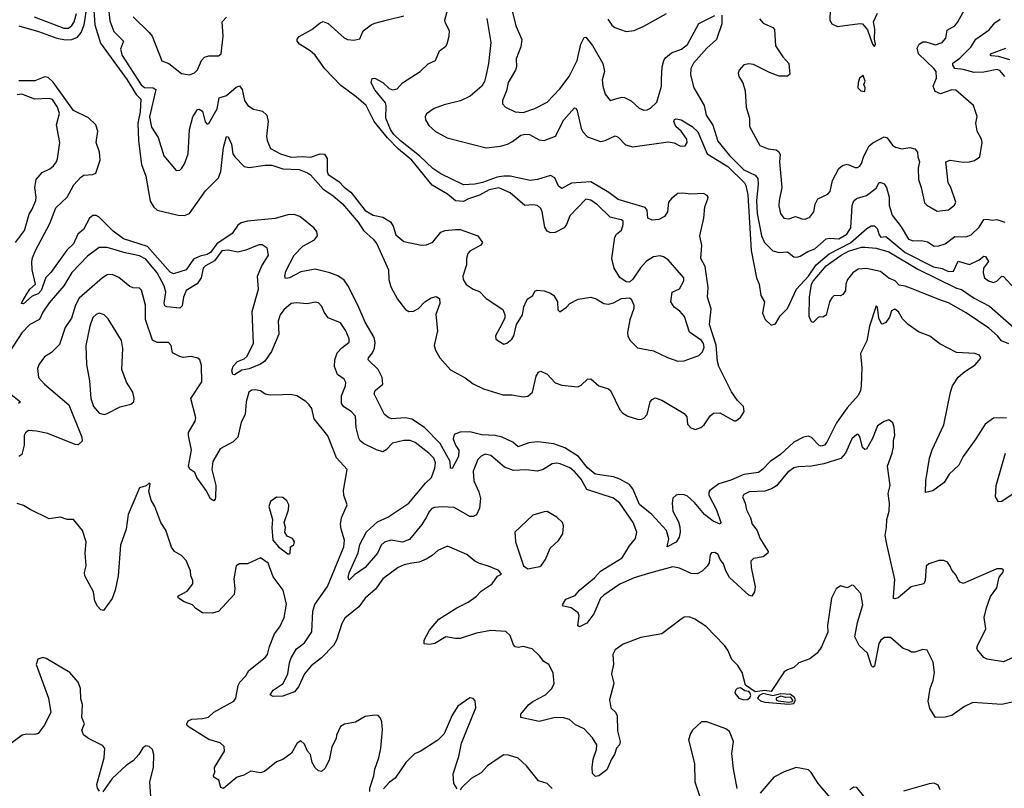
# Model space of a CAD drawing. Extents: x 2057697 to 2160550, y 827490 to 1016834.
# Tile 244 of 256: x 2081111 to 2087221, y 922445 to 927218. Entities that reach past the tile are written whole.
import ezdxf

# ---------------------------------------------------------------- set-up
doc = ezdxf.new("R2010")
doc.units = 0

msp = doc.modelspace()

# ---------------------------------------------------------------- linework, layer by layer
at = {"layer": '0CON20XD'}
for points in [[(2081566.2, 927366.2), (2081578.6, 927185), (2081612.4, 927072.4), (2081779.1, 926845), (2081835, 926753.3), (2081863.8, 926723.8), (2081858.7, 926645), (2081845.1, 926575), (2081847.7, 926465), (2081867.9, 926317.9), (2081894.2, 926245), (2081921.3, 926091.3), (2081944.1, 926054.1), (2081965, 926034.7), (2082094.2, 926004.2), (2082135, 926001.1), (2082165.2, 926014.7), (2082264.4, 926155.6), (2082344.6, 926235), (2082359.7, 926275), (2082376.1, 926423.9), (2082395, 926492), (2082405, 926490), (2082426.2, 926445), (2082433.8, 926385), (2082446.4, 926365), (2082505, 926305.6), (2082535, 926300.3), (2082634.8, 926314.8), (2082675, 926314.4), (2082745, 926292.3), (2082845, 926287.5), (2082896.7, 926266.7), (2082915, 926254.2), (2082995, 926164.6), (2083055, 926126.1), (2083114.8, 926075), (2083210.6, 925960.6), (2083245, 925909.2), (2083304.1, 925855), (2083326.5, 925825), (2083400.4, 925665), (2083401.2, 925605), (2083415, 925557.8), (2083455, 925482.7), (2083505, 925417.5), (2083525, 925406.2), (2083555, 925407.9), (2083585, 925423.3), (2083625, 925465.8), (2083665, 925490), (2083695, 925498.8), (2083715.7, 925485.7), (2083717.8, 925455), (2083693.5, 925386.5), (2083702.9, 925285), (2083682.7, 925195), (2083690.5, 925165), (2083717.6, 925117.6), (2083785, 925044.3), (2083875, 924993.5), (2083925, 924956.7), (2083988.8, 924925), (2084070.8, 924900.8), (2084108.8, 924888.8), (2084165, 924888.8), (2084235, 924875.4), (2084265, 924879.1), (2084292.9, 924905), (2084316.9, 925005), (2084331.1, 925028.9), (2084345, 925036), (2084385, 925016.7), (2084435, 924963.5), (2084475, 924948.5), (2084575, 924938.1), (2084595, 924948.1), (2084635, 924984.5), (2084655, 924988.2), (2084705, 924944.3), (2084765, 924925.7), (2084778, 924915), (2084834.7, 924794.7), (2084852.9, 924775), (2084885, 924755.5), (2084945, 924736.5), (2084965, 924735.6), (2084985, 924742.9), (2085005, 924766.7), (2085024, 924845), (2085035, 924860), (2085055, 924868.8), (2085095, 924854.2), (2085235, 924771.4), (2085250.7, 924750.7), (2085255.7, 924705), (2085275, 924682.5), (2085305, 924673.1), (2085338.8, 924685), (2085358.5, 924701.5), (2085395, 924758.6), (2085416.7, 924775), (2085455, 924776.7), (2085545, 924726.7), (2085555, 924726.7), (2085585, 924746.7), (2085605.8, 924785), (2085602.5, 924815), (2085565, 924851.9), (2085527.5, 924907.5), (2085449.2, 925065), (2085441.5, 925095), (2085434.1, 925195.9), (2085391.9, 925325), (2085403, 925423), (2085378.5, 925495), (2085384.1, 925555), (2085364.7, 925684.7), (2085337.8, 925735), (2085344.4, 925814.4), (2085332.5, 925875), (2085356.7, 925985), (2085362.2, 926055), (2085381.2, 926105), (2085383.3, 926115), (2085376.7, 926125), (2085355, 926137.5), (2085275, 926133.1), (2085225, 926141.2), (2085195, 926137.7), (2085155, 926108.2), (2085137.9, 926085), (2085131.1, 926025), (2085112.5, 925995), (2085077.1, 925977.1), (2085035, 925971.9), (2085008.6, 925985), (2085004.7, 926035), (2084992, 926052), (2084825, 926101.7), (2084767.5, 926145), (2084655, 926211), (2084535, 926203), (2084475, 926168.8), (2084455, 926183.1), (2084432.8, 926235), (2084405, 926249.8), (2084325, 926224.2), (2084278.7, 926218.7), (2084155, 926246.3), (2084114.9, 926245.1), (2084075, 926239.1), (2083983.4, 926206.6), (2083935, 926196.8), (2083865, 926193), (2083725, 926260.8), (2083675, 926294.3), (2083592.7, 926372.7), (2083475, 926464.6), (2083432.2, 926505), (2083411.7, 926535), (2083384, 926605), (2083385.7, 926685), (2083381.1, 926701.1), (2083315, 926781.9), (2083291.4, 926825), (2083298.3, 926851.7), (2083315, 926854.3), (2083365, 926827.1), (2083405, 926789.6), (2083425, 926782.5), (2083452.7, 926787.3), (2083487.1, 926825), (2083595.8, 926895), (2083645, 926942.5), (2083692.5, 926965), (2083716.7, 927025), (2083755, 927053.3), (2083762.9, 927067.1), (2083776.9, 927115), (2083778.7, 927148.7), (2083754.3, 927195), (2083750, 927215), (2083782.9, 927337.1)], [(2081660, 927305), (2081671, 927211), (2081696.2, 927145), (2081756.2, 927085), (2081736.9, 927035), (2081746.9, 926995), (2081865, 926812.2), (2081885, 926796.7), (2081940, 926795), (2081956.1, 926785), (2081915.8, 926615), (2081930, 926550), (2081970, 926485), (2082005, 926371.2), (2082081.7, 926281.7), (2082105, 926283.3), (2082116.7, 926295), (2082135, 926322.5), (2082157.5, 926385), (2082165.3, 926535), (2082186.2, 926615), (2082215, 926659.2), (2082225, 926662.5), (2082245, 926650), (2082262.6, 926582.6), (2082275, 926569.2), (2082285, 926572.5), (2082336.3, 926663.7), (2082348.5, 926731.5), (2082395, 926747.6), (2082455, 926797.5), (2082475, 926805.8), (2082492.5, 926785), (2082506.1, 926716.1), (2082526.7, 926685), (2082562.4, 926662.4), (2082618.9, 926648.9), (2082645.8, 926625), (2082652.2, 926585), (2082641.9, 926495), (2082646.6, 926466.6), (2082667.1, 926417.1), (2082730, 926385), (2082795, 926363.4), (2082865, 926368.4), (2082915, 926364.1), (2082975, 926384.5), (2083003.1, 926383.1), (2083018.5, 926355), (2083019.6, 926275), (2083025.4, 926255.4), (2083092.3, 926212.3), (2083125, 926176.9), (2083166.4, 926146.4), (2083255, 926032.9), (2083305, 926004.5), (2083365, 925991.9), (2083411.5, 925961.5), (2083428.9, 925935), (2083445, 925881.2), (2083495, 925840.6), (2083605, 925816.7), (2083635, 925818.8), (2083675, 925835.8), (2083725, 925898.1), (2083751.7, 925908.3), (2083815, 925915.6), (2083845, 925914.2), (2083953.8, 925875), (2083982.5, 925835), (2083973, 925817), (2083905, 925779.4), (2083892.2, 925765), (2083883.6, 925735), (2083883.1, 925695), (2083862.1, 925625), (2083862.7, 925605), (2083882.6, 925572.6), (2083925, 925543.8), (2083965, 925530), (2084005, 925486), (2084108.5, 925418.5), (2084121.4, 925385), (2084122.5, 925365), (2084091.2, 925305), (2084063.3, 925255), (2084066.4, 925236.4), (2084077.5, 925225), (2084115, 925202), (2084135, 925209.2), (2084165, 925234), (2084177.1, 925255), (2084194.4, 925325.6), (2084230.5, 925385), (2084240.6, 925435), (2084255, 925466.7), (2084265, 925483.3), (2084295.8, 925504.2), (2084308.3, 925531.7), (2084321.7, 925538.3), (2084365, 925533.3), (2084405, 925520), (2084426.2, 925505), (2084448.8, 925465), (2084450, 925415), (2084463.8, 925403.8), (2084505, 925433.3), (2084524.2, 925455.8), (2084577.3, 925482.7), (2084655, 925494), (2084687.5, 925485), (2084735, 925456.2), (2084765, 925452), (2084795, 925460), (2084845, 925486), (2084895, 925490), (2084906.2, 925485), (2084922, 925445), (2084922, 925425), (2084897.2, 925352.8), (2084881.9, 925275), (2084884.5, 925254.5), (2084898.1, 925228.1), (2084945, 925179.2), (2085045, 925161.1), (2085130.6, 925120.6), (2085195, 925096.7), (2085235, 925098.8), (2085325, 925132.2), (2085347.3, 925155), (2085359.2, 925185), (2085355, 925207.5), (2085342.2, 925225), (2085266.7, 925276.7), (2085237.1, 925375), (2085208.3, 925408.3), (2085172, 925432), (2085152.5, 925465), (2085160, 925525), (2085205, 925546.7), (2085231.9, 925595), (2085232.2, 925615), (2085135, 925726.2), (2085106.7, 925745), (2085085, 925751.4), (2085045, 925745.6), (2085001.1, 925718.9), (2084963.4, 925676.6), (2084915, 925605.8), (2084895, 925587.5), (2084875, 925590), (2084835, 925616.7), (2084800, 925675), (2084784.7, 925735.3), (2084803.4, 925866.6), (2084814.4, 925885), (2084845, 925910.8), (2084855.6, 925945.6), (2084855, 925966.2), (2084845.5, 925975.5), (2084825, 925978.1), (2084775, 925990.8), (2084697.6, 926067.6), (2084655, 926097.1), (2084625, 926104), (2084525, 925998.6), (2084504.4, 925945), (2084490, 925925), (2084435, 925896.7), (2084404.4, 925894.4), (2084384.5, 925904.5), (2084369.1, 925929.1), (2084354.1, 926024.1), (2084345, 926045.7), (2084325, 926064.4), (2084295, 926068.1), (2084245, 926063.1), (2084155, 926143.3), (2084085, 926173.2), (2084025, 926161.6), (2083965, 926128.2), (2083896, 926105), (2083865, 926088.1), (2083815, 926092.2), (2083765, 926133.5), (2083670.4, 926190.4), (2083545, 926344.3), (2083462.6, 926412.6), (2083394.3, 926484.3), (2083310.7, 926585), (2083260.5, 926685), (2083199.3, 926739.3), (2083105, 926808), (2083005, 926911.9), (2082945, 926997.8), (2082914.2, 927024.2), (2082848.1, 927065), (2082832.5, 927085), (2082833, 927097), (2082845, 927112.9), (2082925, 927155.7), (2082975, 927198.1), (2082995, 927205.6), (2083025, 927194.2), (2083125, 927104.4), (2083145, 927094.2), (2083185, 927090.8), (2083221.7, 927098.3), (2083242.1, 927147.9), (2083293.3, 927185), (2083315, 927196), (2083393.8, 927216.2), (2083495, 927241.1)], [(2085702.4, 927222.4), (2085723.8, 927195), (2085785, 927168.8), (2085795.7, 927155.7), (2085800.5, 927055), (2085847, 926987), (2085884.2, 926945), (2085890, 926880), (2085875, 926866.2), (2085825, 926867.1), (2085765, 926890), (2085665, 926940), (2085635, 926944.2), (2085605, 926936.2), (2085576.7, 926905), (2085570, 926885), (2085574.4, 926864.4), (2085598.8, 926825), (2085612, 926775), (2085620, 926675), (2085640.6, 926605), (2085640, 926555), (2085705, 926436.2), (2085755, 926416), (2085805, 926410), (2085819.5, 926399.5), (2085830.5, 926380.5), (2085827.1, 926335), (2085840.6, 926175), (2085823.3, 926095), (2085822.4, 926062.4), (2085832.9, 926015), (2085853.8, 925985), (2085885, 925980.8), (2085925, 925996), (2085965, 925980), (2085985, 925978.8), (2086015, 925992), (2086040, 926025), (2086047.3, 926072.7), (2086064, 926105), (2086125, 926134.2), (2086140.2, 926149.8), (2086155, 926218.8), (2086195, 926294.2), (2086217.6, 926312.4), (2086245, 926320), (2086295, 926299.2), (2086310.3, 926299.7), (2086325, 926308), (2086335.5, 926325), (2086349.8, 926370.2), (2086381.8, 926435), (2086405, 926453.3), (2086475, 926490), (2086495, 926482.9), (2086528.1, 926438.1), (2086545, 926425.6), (2086585, 926415.6), (2086635, 926423.5), (2086666.2, 926415), (2086682, 926395), (2086684, 926365), (2086695.7, 926335), (2086687.5, 926295), (2086688, 926225), (2086706, 926175), (2086725, 926080), (2086740, 926065), (2086805, 926028), (2086875, 926036), (2086912, 926065), (2086919.4, 926085), (2086888.9, 926175), (2086871.9, 926205), (2086858, 926335), (2086885, 926344.4), (2086965, 926333.3), (2087005, 926335.8), (2087036.7, 926343.3), (2087070, 926365), (2087084.2, 926455), (2087080, 926475), (2087052.5, 926525), (2087044.5, 926575), (2087053.2, 926616.8), (2087030.8, 926685), (2086919.3, 926779.3), (2086895, 926781.1), (2086825, 926756.1), (2086791.2, 926771.2), (2086780, 926805), (2086799.4, 926855), (2086798.8, 926895), (2086784.5, 926915), (2086688.5, 927005), (2086679.4, 927040.6), (2086692.5, 927065), (2086715, 927079.4), (2086735, 927080), (2086795, 927062.1), (2086834.7, 927075.3), (2086857.3, 927102.7), (2086866.7, 927153.3), (2086915, 927180), (2086933.5, 927205), (2086995.7, 927315)], [(2086140, 927285), (2086138.8, 927215), (2086151.4, 927191.4), (2086185, 927176), (2086325, 927193.3), (2086340.7, 927190.7), (2086372, 927155), (2086403.3, 927065), (2086415, 927050), (2086422.5, 927065), (2086415.9, 927095.9), (2086418.3, 927158.3), (2086409.2, 927205), (2086435, 927257.5)], [(2081105, 927179.5), (2081227.1, 927145), (2081342.7, 927102.7), (2081395, 927092.7), (2081435.8, 927094.2), (2081470.3, 927109.7), (2081492.4, 927137.6), (2081510.5, 927185), (2081523.7, 927263.7)], [(2081200.8, 927235), (2081385, 927163.8), (2081415, 927164.7), (2081435, 927180.7), (2081449.6, 927205), (2081463.2, 927255)], [(2081815, 927234.2), (2081915, 927138.8), (2081932.5, 927115), (2081992.3, 926962.3), (2082037.5, 926945), (2082115, 926882.5), (2082165, 926875.8), (2082195, 926888), (2082215, 926906.2), (2082239.5, 926965), (2082257.5, 926985), (2082285, 926993.5), (2082345, 926993.3), (2082362.5, 927005), (2082373.1, 927115), (2082366.7, 927205), (2082395, 927232.5)], [(2084010.4, 927225), (2084035.3, 927075.3), (2084020.5, 926945), (2084006.1, 926875), (2083996.1, 926833.9), (2083979.8, 926805), (2083907.6, 926742.4), (2083846.7, 926713.3), (2083745, 926688.4), (2083684.2, 926665.8), (2083636.4, 926633.7), (2083627.7, 926615), (2083629.2, 926595), (2083650.7, 926560.7), (2083692.2, 926522.2), (2083763.3, 926483.3), (2084005, 926421.4), (2084095, 926433), (2084137.5, 926445), (2084169.9, 926460.1), (2084220.6, 926499.4), (2084245, 926507.3), (2084275, 926503.9), (2084335, 926472.1), (2084365, 926467.5), (2084436.2, 926493.8), (2084488.5, 926595), (2084555, 926669.2), (2084565, 926666.2), (2084570.8, 926650.8)], [(2084168.6, 927265), (2084189.1, 927179.1), (2084228.1, 927095), (2084220.7, 927049.3), (2084191.9, 926975), (2084194.3, 926925), (2084188.6, 926905), (2084142.3, 926827.7), (2084132, 926775), (2084108, 926715), (2084106.7, 926695), (2084126.2, 926675), (2084185, 926644.6), (2084235, 926640.9), (2084308.8, 926665), (2084384.2, 926705), (2084462.4, 926787.6), (2084521.8, 926865), (2084569.7, 926965), (2084592.5, 927065), (2084615, 927106), (2084625, 927108.8), (2084665, 927058.1), (2084730, 926945), (2084739.4, 926895), (2084726.7, 926845), (2084728.9, 926805), (2084744.3, 926755), (2084775, 926716), (2084845, 926735.7), (2084865, 926734.2), (2084905, 926713.1), (2084955, 926668.1), (2084984.1, 926655.9), (2085005, 926657.1), (2085025, 926668), (2085065, 926705.8), (2085094.7, 926805), (2085094.6, 926845.4), (2085097.9, 926925), (2085107.8, 926965), (2085118.5, 926981.5), (2085155, 927012.1), (2085217.1, 927035), (2085255.7, 927064.3), (2085325, 927194.3), (2085425, 927244.4)], [(2084760.9, 927220.9), (2084785, 927184.2), (2084805, 927168.1), (2084875, 927144.4), (2084925, 927150.8), (2084985, 927177.5), (2085125, 927256.7)], [(2085467.5, 927245), (2085468.3, 927191.7), (2085435.6, 927095), (2085375, 927040), (2085292.2, 926947.8), (2085275, 926913.8), (2085273.9, 926875), (2085295, 926794), (2085358.5, 926685), (2085371.8, 926625), (2085412.5, 926562.5), (2085442.9, 926462.9), (2085516.6, 926375), (2085605.7, 926285.7), (2085675, 926251.8), (2085691.2, 926231.2), (2085693.4, 926195), (2085683.1, 926095), (2085686.8, 926015), (2085714.7, 925875.3), (2085733.5, 925833.5), (2085785, 925782.9), (2085825, 925772.5), (2085875, 925775.5), (2085915, 925744.5), (2085935, 925742.7), (2085955, 925749.1), (2086001.1, 925778.9), (2086044.4, 925795), (2086115, 925855.9), (2086135, 925861.8), (2086195, 925857.1), (2086243.9, 925885), (2086268.8, 925925), (2086276.1, 926063.9), (2086286.8, 926093.2), (2086303.3, 926106.7), (2086365, 926125.4), (2086425, 926171.9), (2086445, 926206), (2086455, 926207.5), (2086475, 926197.5), (2086490.4, 926175), (2086505.6, 926115.6), (2086507.2, 926065), (2086525, 926003.3), (2086580.8, 925930.8), (2086627.5, 925855), (2086655, 925843.5), (2086706.3, 925846.3), (2086745, 925837.5), (2086785, 925810.8), (2086815, 925812.3), (2086854.1, 925825.9), (2086915, 925870.4), (2086985, 925870), (2087015, 925880.6), (2087065, 925928.9), (2087095, 925975.8), (2087115, 925978.6), (2087145, 925972), (2087175, 925977.5), (2087225, 925961.2)], [(2087225, 926864.4), (2087192.7, 926902.7), (2087175, 926907.7), (2087095, 926891.8), (2087035, 926888.8), (2086965, 926908.7), (2086915, 926914.6), (2086901.2, 926935), (2086902.6, 926947.4), (2086945, 926978.8), (2087012.7, 927047.3), (2087045, 927095.5), (2087127.1, 927155), (2087162, 927198), (2087195, 927220)], [(2087255, 926968.5), (2087185, 926988.9), (2087142.6, 926992.6), (2087136, 926995), (2087134.4, 927004.4), (2087229.6, 927040.4)], [(2087235, 924745.8), (2087155, 924744.2), (2087103, 924707), (2087044.4, 924615), (2086966.5, 924505), (2086938.9, 924451.1), (2086878.8, 924395), (2086847, 924343), (2086777.9, 924292.1), (2086732.5, 924282.5), (2086734.5, 924355), (2086757.1, 924495), (2086773, 924547), (2086845, 924701.2), (2086886.3, 924903.7), (2086900, 924945), (2086935, 924998.6), (2086976.2, 925033.8), (2087040, 925075), (2087076, 925115), (2087066.2, 925135), (2087037.5, 925145), (2086925, 925150), (2086821.2, 925205), (2086758.3, 925251.7), (2086689.5, 925279.5), (2086624.3, 925325), (2086590, 925360), (2086565, 925404.3), (2086545, 925417.5), (2086535, 925418.9), (2086520.8, 925409.2), (2086508.8, 925371.2), (2086485, 925338), (2086465, 925326.7), (2086459.3, 925329.3), (2086443.4, 925363.4), (2086435, 925432.5), (2086425, 925440), (2086384.5, 925315), (2086367.4, 925222.6), (2086327.8, 925145), (2086336.9, 925055), (2086333.1, 924943.1), (2086328.1, 924915), (2086313.3, 924885), (2086245, 924807.4), (2086179.6, 924715), (2086119.8, 924595), (2086105, 924576.3), (2086085, 924569.5), (2086073.1, 924573.1), (2086025, 924624.2), (2086005, 924632.4), (2085975, 924625.8), (2085915, 924594.4), (2085832.7, 924517.3), (2085768.1, 924475), (2085723.5, 924426.5), (2085695.1, 924404.9), (2085605, 924393.8), (2085525, 924358.7), (2085448.6, 924335), (2085393.1, 924295), (2085386.6, 924283.4), (2085387.3, 924265), (2085435.5, 924175), (2085461.2, 924095), (2085457.5, 924085), (2085415, 924103.8), (2085360.5, 924145), (2085298.7, 924218.7), (2085255, 924258.2), (2085235, 924267.1), (2085201.2, 924268.8), (2085185, 924264.3), (2085165, 924246.2), (2085159.2, 924215), (2085164.6, 924165), (2085198.9, 924098.9), (2085207.7, 924067.7), (2085210.5, 924035), (2085204, 924005), (2085185, 923973.5), (2085130, 923945), (2085138.7, 923995), (2085124.8, 924044.8), (2085034.8, 924145), (2084956.5, 924206.5), (2084916.6, 924305), (2084895, 924330.6), (2084835.3, 924365.4), (2084795, 924379), (2084682.9, 924395), (2084635.4, 924435.4), (2084579.3, 924505), (2084495, 924559.7), (2084425, 924584.3), (2084326.2, 924596.2), (2084269.7, 924590.3), (2084205, 924564.2), (2084170.5, 924595), (2084105, 924624.9), (2084062, 924635), (2083979.6, 924639.6), (2083905, 924657.6), (2083844.1, 924655.9), (2083807.7, 924642.2), (2083800.3, 924615), (2083816.2, 924576.2), (2083836, 924545), (2083835.2, 924505), (2083795, 924430.8), (2083785, 924433.8), (2083781.6, 924475), (2083720, 924585), (2083622.8, 924685), (2083545, 924737), (2083505.3, 924744.7), (2083419.7, 924739.7), (2083401.2, 924745), (2083375, 924766.2), (2083311.2, 924895), (2083316.7, 924915), (2083365.6, 924954.4), (2083360, 924995), (2083335, 925045.5), (2083273.3, 925105), (2083275, 925118), (2083301, 925149), (2083312.5, 925177.5), (2083317.2, 925212.8), (2083311.6, 925245), (2083255, 925339.1), (2083210.4, 925445), (2083147, 925567), (2083125, 925601.1), (2083085, 925626.7), (2083035.8, 925645.8), (2082945, 925668.2), (2082855, 925651.6), (2082785, 925613.6), (2082761.2, 925611.2), (2082755.7, 925625.7), (2082762.2, 925655), (2082815, 925755.6), (2082868, 925812), (2082940.1, 925849.9), (2082960, 925875), (2082955, 925902), (2082935.5, 925925), (2082850.6, 925995), (2082815, 926008.2), (2082775, 926006.2), (2082696.8, 925983.2), (2082525, 925967.1), (2082485, 925955.3), (2082465, 925942.2), (2082430.3, 925889.7), (2082335, 925824.9), (2082295, 925771.8), (2082275, 925759.5), (2082231.7, 925748.3), (2082190, 925730), (2082144.8, 925665.2), (2082065, 925639.1), (2082045, 925650.7), (2081905, 925809.6), (2081755, 925857.1), (2081690.8, 925905), (2081605, 925990.4), (2081585, 926002.5), (2081565, 926002.5), (2081545, 925984.4), (2081507.4, 925915), (2081471.2, 925885), (2081444.7, 925825), (2081403.6, 925786.4), (2081305, 925648.6), (2081273.3, 925616.7), (2081244.6, 925535), (2081225, 925516.2), (2081189.1, 925500.9), (2081135, 925453.1), (2081123.3, 925455), (2081126.2, 925465), (2081155.5, 925514.5), (2081175, 925544.2), (2081210, 925575), (2081189.2, 925665), (2081185.7, 925715), (2081191.7, 925738.3), (2081210, 925785), (2081298.6, 925951.4), (2081335, 926048.6), (2081405.6, 926115), (2081447.9, 926192.1), (2081489.8, 926240.2), (2081508.3, 926251.7), (2081564.5, 926255.5), (2081584, 926265), (2081611.3, 926345), (2081606.7, 926395), (2081585.5, 926455), (2081595.4, 926524.6), (2081583.8, 926565), (2081538.9, 926608.9), (2081445, 926654.6), (2081319.7, 926829.7), (2081288.6, 926858.6), (2081266.4, 926863.6), (2081205, 926837.1), (2081105, 926838.6)], [(2086355, 926772.5), (2086357.5, 926795), (2086350, 926815), (2086357.5, 926835), (2086345, 926870), (2086322.5, 926855), (2086313.3, 926825), (2086312.5, 926795), (2086330, 926775), (2086355, 926772.5)], [(2081085.5, 925835), (2081142, 925908), (2081170.9, 926009.1), (2081187.5, 926037.5), (2081212.2, 926095), (2081214.4, 926115), (2081204.4, 926175), (2081214.3, 926225), (2081250.7, 926269.3), (2081298.3, 926291.7), (2081320.5, 926309.5), (2081340, 926335), (2081346.2, 926353.8), (2081360.4, 926455), (2081339.2, 926565), (2081357.7, 926635), (2081346.4, 926675), (2081315, 926720.9), (2081295, 926729.1), (2081205, 926723.1), (2081125, 926754.6), (2081095, 926750.8)], [(2084570.8, 926650.8), (2084595, 926542), (2084605, 926521.4), (2084635, 926490), (2084715, 926461.5), (2084745, 926467.9), (2084806.6, 926496.6), (2084825, 926487.1), (2084871.3, 926441.3), (2084915, 926427.5), (2085135, 926458.6), (2085173.2, 926453.2), (2085212.4, 926432.4), (2085241.2, 926435), (2085253.1, 926455), (2085250.6, 926475), (2085216, 926525), (2085182.9, 926555), (2085169.4, 926585), (2085175, 926598), (2085185, 926602.5), (2085215, 926596), (2085285, 926553.9), (2085320.1, 926520.1), (2085377.1, 926385), (2085506.4, 926306.4), (2085608.7, 926205), (2085617.9, 926187.9), (2085629.2, 926129.2), (2085650.9, 925785), (2085682.5, 925615), (2085699.4, 925575), (2085710.6, 925505), (2085732.9, 925465), (2085720, 925395), (2085737.5, 925355), (2085775, 925321.2), (2085801.2, 925328.8), (2085830.7, 925379.3), (2085876, 925425), (2085931.4, 925545), (2086006.1, 925625), (2086052.9, 925695), (2086135, 925762.6), (2086267.3, 925832.7), (2086368.6, 925921.4), (2086395, 925937.3), (2086415, 925937.5), (2086431.5, 925921.5), (2086445, 925880.8), (2086455, 925868.1), (2086485, 925870.9), (2086495, 925865.4), (2086605, 925772.1), (2086782.4, 925682.4), (2086835, 925672.2), (2086875, 925654.8), (2086905, 925656.7), (2086935, 925718.9), (2087005, 925698), (2087065, 925726.2), (2087095, 925748.2), (2087105, 925747.2), (2087123.5, 925715), (2087091.2, 925675), (2087088.9, 925645), (2087097.8, 925615), (2087122.5, 925595), (2087155, 925585.5), (2087175, 925593.1), (2087205, 925624), (2087215, 925622.5), (2087285, 925548.1)], [(2087275, 923257.1), (2087215, 923231.2), (2087115, 923247.5), (2087095, 923257.6), (2087054.1, 923305), (2087050.4, 923315), (2087055, 923330), (2087106.5, 923435), (2087096, 923505), (2087110, 923565), (2087136, 923635), (2087175, 923690), (2087190, 923755), (2087212.5, 923785), (2087215, 923800), (2087205, 923807.5), (2087175, 923807.5), (2086965, 923715.8), (2086946.2, 923725), (2086935, 923738.8), (2086921.2, 923771.2), (2086895, 923800), (2086886, 923825), (2086868.3, 923848.3), (2086845, 923860), (2086815, 923859.2), (2086752.2, 923837.8), (2086736, 923825), (2086729.6, 923735), (2086721.5, 923715), (2086643.6, 923696.4), (2086561.7, 923628.3), (2086541.4, 923621.4), (2086534.4, 923624.4), (2086533.4, 923633.4), (2086542.3, 923742.3), (2086491.8, 923961.8), (2086480.8, 924015), (2086490.8, 924065), (2086491.1, 924115), (2086505.6, 924165.6), (2086507.7, 924215), (2086500.6, 924275), (2086511.9, 924325), (2086496, 924445), (2086525.8, 924525), (2086534, 924565), (2086532.7, 924607.3), (2086541.2, 924635), (2086538.3, 924688.3), (2086530, 924715), (2086505, 924732.5), (2086475, 924723.3), (2086435, 924696.2), (2086403.8, 924616.2), (2086365, 924551.2), (2086355, 924548.8), (2086341.7, 924561.7), (2086325, 924630), (2086315, 924641.2), (2086305, 924642), (2086274.2, 924615), (2086235.7, 924525), (2086207, 924493), (2086101.2, 924458.8), (2086024.4, 924444.4), (2085945, 924441.4), (2085915, 924434.3), (2085875, 924405.6), (2085806.6, 924323.4), (2085776.2, 924303.8), (2085735, 924290), (2085637.5, 924285), (2085605, 924269.2), (2085596, 924255), (2085613.1, 924215), (2085621.4, 924175), (2085646.9, 924125), (2085655.7, 924085), (2085687.1, 924045), (2085705, 923998), (2085756.7, 923915), (2085753.3, 923905), (2085725, 923882.5), (2085665, 923872), (2085649.2, 923855), (2085650, 923815), (2085674.4, 923695), (2085671.4, 923665), (2085655, 923638.8), (2085635, 923644), (2085515, 923752.9), (2085492.2, 923795), (2085478.5, 923838.5), (2085458, 923865), (2085445, 923896.7), (2085425, 923910), (2085405, 923906.7), (2085396.7, 923895), (2085388.8, 923845), (2085376.2, 923825), (2085346.2, 923793.8), (2085315, 923776.5), (2085278.1, 923778.1), (2085205, 923811.2), (2085165, 923819.6), (2085020.1, 923779.9), (2084925, 923752.5), (2084835, 923712.1), (2084735, 923644.4), (2084715.4, 923624.6), (2084675, 923528.8), (2084629.7, 923470.3), (2084585, 923447.5), (2084574.2, 923454.2), (2084583.8, 923515), (2084577.5, 923535), (2084532.5, 923565), (2084486.1, 923576.1), (2084480, 923585), (2084499.7, 923620.3), (2084558.3, 923641.7), (2084585, 923674.4), (2084678.5, 923751.5), (2084715, 923793.1), (2084849.4, 923875), (2084895, 923950), (2084933, 923997), (2084940, 924035), (2084918.1, 924095), (2084835, 924215.8), (2084795, 924247.1), (2084629.7, 924299.7), (2084596.4, 924365), (2084555, 924412.1), (2084525, 924435.4), (2084465, 924460), (2084445, 924464.4), (2084415, 924460), (2084360, 924425), (2084325, 924414.6), (2084251.5, 924421.5), (2084175, 924418), (2084118.9, 924438.9), (2084035, 924511.2), (2084000.5, 924519.5), (2083975, 924508), (2083953.7, 924486.3), (2083924.5, 924415), (2083930, 924355), (2083960.6, 924285), (2083970, 924245), (2083965.5, 924184.5), (2083946.6, 924143.4), (2083925, 924131.9), (2083905, 924132.2), (2083808, 924188), (2083735, 924193.1), (2083685, 924188.4), (2083668.5, 924181.5), (2083653.4, 924166.6), (2083633.6, 924126.4), (2083606.5, 924083.5), (2083530.1, 923989.9), (2083485.8, 923974.2), (2083415, 923986.4), (2083375, 923972.9), (2083354.1, 923955), (2083332.5, 923905), (2083255.4, 923815), (2083188.8, 923771.2), (2083155, 923736.7), (2083149.4, 923755), (2083155, 923782), (2083212, 923908), (2083221.2, 923958.8), (2083262.6, 924037.4), (2083331.2, 924098.8), (2083395, 924129.1), (2083525, 924215.3), (2083630.1, 924339.9), (2083666.8, 924375), (2083687.4, 924432.6), (2083690.8, 924465), (2083681.1, 924495), (2083650.6, 924525), (2083565, 924592.5), (2083534.1, 924604.1), (2083495, 924604.1), (2083425, 924588), (2083385, 924545.8), (2083365, 924534.2), (2083325, 924546.5), (2083245, 924585.9), (2083225, 924601.8), (2083215, 924620), (2083198.9, 924685), (2083194.5, 924755), (2083168.2, 924785), (2083122.9, 924812.9), (2083108.8, 924835), (2083107.7, 924882.3), (2083133.1, 924945), (2083134.5, 924965), (2083124.6, 924984.6), (2083084.2, 925014.2), (2083064.7, 925065), (2083066.8, 925105), (2083081.3, 925148.7), (2083109.8, 925180.2), (2083156, 925215), (2083155.7, 925235), (2083135, 925286.2), (2083102, 925335), (2083025, 925366), (2083000.7, 925400.7), (2082987, 925437), (2082965, 925459.2), (2082945, 925464.3), (2082895, 925452.9), (2082829.1, 925459.1), (2082795, 925454.4), (2082750.9, 925415), (2082727.7, 925385), (2082715.5, 925345), (2082718.5, 925265), (2082673.1, 925156.9), (2082632.4, 925097.6), (2082605, 925078.1), (2082535, 925049.7), (2082489.2, 925040.8), (2082445, 925011.9), (2082433.6, 925013.6), (2082428.1, 925038.1), (2082435, 925065.7), (2082463.1, 925095), (2082505, 925111.8), (2082522.2, 925127.8), (2082561.8, 925208.2), (2082554.6, 925405), (2082592.3, 925545), (2082587.5, 925625), (2082610.8, 925685), (2082655.8, 925755), (2082647.8, 925797.8), (2082615, 925818.6), (2082595, 925819.2), (2082515, 925785.6), (2082465, 925773.5), (2082405, 925787.3), (2082365, 925782.5), (2082320.2, 925719.8), (2082265, 925690), (2082249.5, 925675), (2082236.4, 925615), (2082212.4, 925577.6), (2082145, 925535.6), (2082128, 925495), (2082119.6, 925440.4), (2082105, 925427.1), (2082025, 925433.5), (2082011.1, 925441.1), (2082007.4, 925457.4), (2082018.1, 925525), (2082008.1, 925565), (2081965, 925645.4), (2081895, 925730.8), (2081855, 925751.4), (2081765, 925769.1), (2081655, 925802.8), (2081605, 925802.1), (2081531.5, 925748.5), (2081435, 925647.8), (2081384.6, 925565), (2081295, 925458.5), (2081255, 925401.4), (2081234, 925356), (2081175, 925324.6), (2081125, 925272.9), (2081002.6, 925085)], [(2087248.7, 925205), (2087203.9, 925223.9), (2087178.6, 925255), (2087125, 925301.7), (2086985, 925398.1), (2086875, 925459.1), (2086824.8, 925475.2), (2086656, 925545), (2086605, 925563.3), (2086569.1, 925569.1), (2086544.6, 925595), (2086505, 925613.3), (2086453.6, 925653.6), (2086365, 925673.2), (2086315, 925668), (2086281.1, 925645), (2086248, 925605), (2086237.3, 925575), (2086235.9, 925535), (2086219.7, 925510.3), (2086205, 925502.2), (2086165.7, 925504.2), (2086150.6, 925489.4), (2086136.6, 925465), (2086115, 925383.8), (2086095, 925370), (2086075, 925372.5), (2086065, 925367.5), (2086035, 925337.5), (2086025, 925341.2), (2086010.7, 925375), (2086012.5, 925495), (2086025.5, 925575), (2086035, 925594.8), (2086115, 925689.4), (2086209.1, 925755), (2086255, 925780.3), (2086335, 925804.2), (2086355, 925804.2), (2086425, 925798), (2086505, 925775.5), (2086685, 925667.9), (2086925, 925549.6), (2086955, 925541.6), (2087035, 925487.9), (2087128.5, 925438.5), (2087314.7, 925274.7)], [(2087351.7, 922998.3), (2087205, 922965.7), (2087025, 922978), (2086975, 922953.8), (2086895, 922896.2), (2086855, 922885.8), (2086795, 922884.2), (2086759.6, 922939.6), (2086748.8, 922985), (2086761.5, 923065), (2086779.4, 923115), (2086788.1, 923165), (2086779.2, 923229.2), (2086743.3, 923303.3), (2086715, 923306), (2086665, 923290), (2086645, 923290), (2086625, 923303.3), (2086592.7, 923312.7), (2086515, 923382), (2086477.8, 923382.2), (2086455, 923365.7), (2086442.2, 923345), (2086415, 923202.5), (2086405, 923196.7), (2086396.7, 923205), (2086372, 923285), (2086320.9, 923330.9), (2086294.5, 923385), (2086309.2, 923475), (2086342.2, 923585), (2086331.2, 923655), (2086285, 923703.3), (2086275, 923706.7), (2086245, 923690), (2086205, 923702.5), (2086177, 923683), (2086148.8, 923625), (2086124, 923455), (2086126.1, 923413.9), (2086085.7, 923324.3), (2086060, 923285), (2086015, 923248.8), (2085945.8, 923224.2), (2085914.4, 923195.6), (2085875, 923181.4), (2085855, 923167.5), (2085775, 923046.7), (2085735, 923052.8), (2085675.8, 923044.2), (2085615, 923084.7), (2085594.2, 923165), (2085568.3, 923208.3), (2085530, 923245), (2085505, 923303.3), (2085485, 923331.2), (2085370.3, 923450.3), (2085300, 923495), (2085265, 923510), (2085235, 923508), (2085215, 923496), (2085095, 923404), (2084965, 923381.2), (2084855, 923340), (2084806.2, 923305), (2084791.4, 923275), (2084795.7, 923215), (2084784.2, 923155), (2084797.1, 923095), (2084771.9, 922995), (2084780, 922945), (2084808.3, 922918.3), (2084818.6, 922895), (2084821.7, 922801.7), (2084837.5, 922735), (2084832.5, 922715), (2084815, 922693.3), (2084802.5, 922655), (2084784.3, 922625.7), (2084755, 922560), (2084705, 922522.5), (2084685, 922517.5), (2084666.1, 922536.1), (2084663.3, 922573.3), (2084670, 922625), (2084690.4, 922685), (2084691.8, 922715), (2084665, 922759.1), (2084615, 922813.5), (2084559.8, 922839.8), (2084522.2, 922872.2), (2084485, 922883.3), (2084435, 922883.6), (2084335, 922860), (2084222, 922885), (2084222, 922905), (2084270.8, 922965), (2084295.4, 922984.6), (2084374.1, 923025.9), (2084413.5, 923065), (2084427.1, 923095), (2084422, 923162), (2084393.9, 923213.9), (2084363, 923233), (2084337.7, 923267.7), (2084290.5, 923310.5), (2084235, 923326), (2084205, 923320), (2084185, 923324.2), (2084175, 923336.7), (2084154.2, 923394.2), (2084128.5, 923418.5), (2084035, 923425.5), (2083945, 923407.3), (2083845, 923375.5), (2083815, 923374.4), (2083755, 923385.6), (2083687.5, 923345), (2083655, 923338), (2083622, 923342), (2083622, 923365), (2083655, 923426), (2083712.9, 923495), (2083823.8, 923566.2), (2083895, 923600), (2083944, 923635), (2083975, 923670), (2084042.5, 923715), (2084077, 923763), (2084100, 923775), (2084085, 923797.5), (2084020, 923825), (2083965, 923840), (2083935, 923856.2), (2083885, 923897.1), (2083765, 923949.2), (2083705, 923922.5), (2083670.3, 923889.7), (2083633, 923867), (2083590.4, 923849.6), (2083545, 923843.1), (2083497.1, 923832.9), (2083459.2, 923815), (2083365, 923746.4), (2083318.9, 923681.1), (2083255, 923625.6), (2083215, 923571.5), (2083129, 923501), (2083110.7, 923469.3), (2083076.3, 923365), (2083058.3, 923331.7), (2082983.6, 923255), (2082920, 923205), (2082879.4, 923155), (2082842, 923075), (2082815.6, 923044.4), (2082745, 923016.7), (2082684.1, 923014.1), (2082666.2, 923026.2), (2082683.3, 923055), (2082745.2, 923094.8), (2082774.6, 923155), (2082784.6, 923225), (2082796.5, 923255), (2082828.8, 923311.2), (2082878.3, 923348.3), (2082925, 923416.7), (2082931.1, 923545), (2082943.5, 923586.5), (2083021.5, 923698.5), (2083122.9, 923945), (2083126.6, 923985), (2083105.3, 924055), (2083102.4, 924085), (2083109.1, 924125), (2083142.7, 924205), (2083122.9, 924265), (2083120, 924295), (2083143.6, 924423.6), (2083076.8, 924496.8), (2083024.2, 924634.2), (2082939.3, 924739.3), (2082923.9, 924803.9), (2082908, 924825), (2082886.3, 924846.3), (2082830.9, 924880.9), (2082791.2, 924891.2), (2082742.7, 924887.3), (2082665, 924886), (2082635, 924892.5), (2082605, 924913.1), (2082575, 924920), (2082551.9, 924918.1), (2082533.3, 924905), (2082515.8, 924845), (2082510.8, 924765), (2082485, 924717.5), (2082464.3, 924625), (2082435, 924595.8), (2082355, 924552.5), (2082310, 924475), (2082303.6, 924425), (2082328.5, 924325), (2082327.3, 924252.7), (2082325, 924240), (2082315, 924230), (2082295, 924242.5), (2082269.2, 924295), (2082210.6, 924375), (2082197.1, 924405), (2082167.4, 924427.4), (2082158.1, 924445), (2082177.5, 924545), (2082158.2, 924635), (2082159.5, 924655), (2082199.4, 924725), (2082204.4, 924745), (2082173.8, 924865), (2082240.8, 924969.2), (2082240.5, 925070.5), (2082230, 925105), (2082215.9, 925115.9), (2082175.7, 925125.7), (2082125, 925120.8), (2082105, 925125.7), (2082059.7, 925149.7), (2082050.8, 925195), (2082035, 925214), (2081965, 925213.1), (2081935, 925227.1), (2081891.6, 925355), (2081891.2, 925445), (2081867.4, 925537.4), (2081855, 925550), (2081815, 925552.9), (2081795, 925561.1), (2081727.4, 925617.4), (2081685, 925635.6), (2081655, 925632.2), (2081624.6, 925615.4), (2081481, 925489), (2081456.7, 925445), (2081433.8, 925365), (2081394.1, 925305.9), (2081359.2, 925200.8), (2081309.3, 925150.7), (2081265.8, 925124.2), (2081231.4, 925078.6), (2081222.3, 925052.3), (2081228, 924995), (2081264.3, 924955), (2081416.1, 924826.1), (2081497.5, 924625), (2081499.1, 924600.9), (2081475, 924578), (2081455, 924580), (2081285, 924648), (2081215, 924663.5), (2081165, 924665.8), (2081146.9, 924653.1), (2081139.4, 924635), (2081138.9, 924575), (2081125, 924516.7), (2081105, 924504.2)], [(2081635, 924766), (2081655, 924771.4), (2081735, 924814), (2081800.7, 924829.3), (2081820, 924845), (2081822.5, 924865), (2081813.8, 924905), (2081775, 924967.5), (2081744.4, 925044.4), (2081750.9, 925175), (2081742.2, 925225), (2081660.2, 925360.2), (2081635, 925384.3), (2081605, 925394.4), (2081585, 925387.8), (2081565, 925368.6), (2081546.2, 925315), (2081521.9, 925195), (2081526.1, 925076.1), (2081544.3, 924975), (2081553.3, 924865), (2081569.4, 924815), (2081603.6, 924773.6), (2081635, 924766)], [(2081047.6, 924897.6), (2081116.2, 924845), (2081103.8, 924835)], [(2087275, 924272.5), (2087205, 924226.2), (2087185, 924223.3), (2087166.2, 924255), (2087170.6, 924325), (2087229.1, 924525)], [(2083284.1, 922424.1), (2083284.4, 922445), (2083308.6, 922521.4), (2083315.6, 922564.4), (2083340, 922635), (2083351.9, 922695), (2083361.7, 922808.3), (2083357.5, 922857.5), (2083349.7, 922879.7), (2083335, 922896.7), (2083315, 922898.8), (2083255, 922891.2), (2083195, 922856.2), (2083126.2, 922843.8), (2083102.3, 922827.7), (2083077.5, 922775), (2083075.9, 922754.1), (2083048.3, 922701.7), (2083030.7, 922619.3), (2083005, 922567.5), (2082985, 922550), (2082965, 922552.5), (2082945, 922572.5), (2082926.2, 922605), (2082915.9, 922655.9), (2082896.4, 922676.4), (2082878.3, 922718.3), (2082855, 922740), (2082833.9, 922726.1), (2082797.7, 922662.3), (2082745, 922623.3), (2082705, 922608.8), (2082630.3, 922549.7), (2082605, 922541.4), (2082545, 922551.5), (2082502.8, 922527.2), (2082461.2, 922515), (2082441.2, 922498.8), (2082375, 922442.9), (2082359.7, 922449.7), (2082346.2, 922495), (2082316.7, 922515), (2082313.8, 922525), (2082321.2, 922545), (2082320.8, 922575), (2082382.5, 922675), (2082380.6, 922705), (2082355, 922727.5), (2082285, 922747.5), (2082163.3, 922825), (2082150, 922835), (2082147.5, 922845), (2082157, 922863), (2082180, 922875), (2082245, 922878.1), (2082282.4, 922887.6), (2082315, 922917.5), (2082440.8, 922985), (2082453.1, 923005), (2082467.2, 923082.8), (2082477.8, 923105), (2082515, 923144), (2082533.6, 923176.4), (2082635, 923257.5), (2082648.6, 923275), (2082661.1, 923325), (2082692.2, 923405), (2082725, 923448), (2082752.7, 923505), (2082767.4, 923587.4), (2082746.2, 923675), (2082685, 923757.5), (2082653.6, 923843.6), (2082605, 923876.2), (2082525, 923838), (2082475, 923839.2), (2082455, 923826.2), (2082440.6, 923745), (2082445.7, 923685), (2082441.7, 923648.3), (2082345, 923542.9), (2082305, 923531.4), (2082245, 923534), (2082205, 923561.2), (2082184.1, 923584.1), (2082132.6, 923602.6), (2082096.2, 923625), (2082092.5, 923637.5), (2082150.2, 923669.8), (2082185.8, 923715), (2082185.7, 923735.7), (2082172.5, 923765), (2082171.2, 923795), (2082145, 923860), (2082115, 923890), (2082072.5, 923915), (2082052.3, 923942.3), (2082017.3, 924047.3), (2081986.1, 924096.1), (2081950, 924195), (2081926.7, 924235), (2081913, 924287), (2081918.3, 924321.7), (2081920, 924335), (2081915, 924340), (2081897, 924323), (2081855, 924310), (2081784, 924145), (2081772, 924055), (2081737.1, 923955), (2081721.4, 923765), (2081704.2, 923675.8), (2081685.5, 923624.5), (2081631.7, 923548.3), (2081615, 923552.5), (2081593.3, 923575), (2081577.7, 923607.7), (2081570, 923665), (2081515.6, 923765), (2081514.3, 923785), (2081524.2, 923825.8), (2081516.7, 923905), (2081523.3, 923975), (2081500.6, 924045), (2081445, 924113.3), (2081405, 924113.3), (2081365, 924128.8), (2081295, 924118.8), (2081175.4, 924175.4), (2081135, 924200.6), (2081095, 924212.9)], [(2082785, 923900), (2082790, 923905), (2082792.5, 923945), (2082813, 923957), (2082816.7, 923975), (2082805, 923996.7), (2082770.7, 924010.7), (2082757.5, 924035), (2082760, 924065), (2082752.5, 924095), (2082778.8, 924175), (2082781.2, 924205), (2082769.3, 924229.3), (2082745, 924250), (2082705, 924252.5), (2082667.5, 924225), (2082656.7, 924195), (2082680, 924115), (2082676.7, 924065), (2082682.5, 923985), (2082717.5, 923945), (2082775, 923900), (2082785, 923900)], [(2084265, 923807.5), (2084295, 923813.8), (2084338, 923822), (2084349.5, 923830.5), (2084373.8, 923865), (2084403.3, 923935), (2084455, 923983.3), (2084481.2, 924025), (2084486.2, 924075), (2084480, 924095), (2084445, 924128.8), (2084385, 924163.3), (2084365, 924162.5), (2084295, 924140), (2084184, 924035), (2084188, 923975), (2084236.7, 923826.7), (2084265, 923807.5)], [(2081607, 922427), (2081594.4, 922445), (2081590.5, 922469.5), (2081636.2, 922635), (2081638.8, 922695), (2081625, 922710), (2081537.5, 922755), (2081507, 922777), (2081496.7, 922805), (2081513.3, 922845), (2081496.2, 922885), (2081501.2, 922965), (2081491.2, 923001.2), (2081489.2, 923065), (2081474, 923105), (2081423.3, 923165), (2081275, 923250), (2081255, 923256.7), (2081223.6, 923246.4), (2081213.9, 923213.9), (2081290, 923005), (2081303.8, 922915), (2081263.8, 922835), (2081226.7, 922785), (2081205, 922778.8), (2081155, 922782), (2081125.7, 922774.3), (2081038.9, 922711.1)], [(2085605, 922994.9), (2085625, 922996.7), (2085642.9, 923007.1), (2085648.3, 923021.7), (2085644.3, 923035), (2085635, 923045.5), (2085610.9, 923050.9), (2085585, 923068.9), (2085564.4, 923065.6), (2085553.3, 923055), (2085549.8, 923035), (2085574.5, 923004.5), (2085605, 922994.9)], [(2083825, 922442.5), (2083806.2, 922475), (2083800.8, 922535), (2083836.8, 922643.2), (2083852, 922725), (2083941.2, 922945), (2083938.3, 922988.3), (2083925, 923002.5), (2083903.6, 923006.4), (2083830, 922955), (2083795, 922900), (2083746.1, 922783.9), (2083705.9, 922744.1), (2083597, 922673), (2083561.7, 922658.3), (2083507.1, 922605), (2083442.2, 922507.8), (2083405, 922482), (2083368.3, 922441.7)], [(2085885, 922966.4), (2085915, 922972.1), (2085925.8, 922995), (2085918.8, 923008.8), (2085895, 923027.4), (2085835, 923031.2), (2085785, 923019.2), (2085725, 923033), (2085699.4, 923020.6), (2085690.4, 923005), (2085708.3, 922988.3), (2085735, 922979.2), (2085885, 922966.4)], [(2085885, 922979.7), (2085905, 922984.1), (2085908.9, 922995), (2085895, 923011.2), (2085865, 923009.8), (2085835, 923016.9), (2085806.3, 923005), (2085806, 922995), (2085818.2, 922988.2), (2085885, 922979.7)], [(2085564.4, 922444.4), (2085540.8, 922565), (2085531.2, 922661.2), (2085540, 922735), (2085515, 922797.5), (2085492.5, 922815), (2085375, 922857.5), (2085343, 922857), (2085286.7, 922805), (2085274.2, 922785.8), (2085262, 922745), (2085298.3, 922598.3), (2085300, 922485), (2085333.3, 922385)], [(2081925, 922392.5), (2081918, 922485), (2081942, 922575), (2081944, 922655), (2081936, 922685), (2081915, 922703.8), (2081895, 922708), (2081875, 922696.7), (2081850, 922655), (2081816.2, 922615), (2081775, 922588), (2081685, 922506.2), (2081627.6, 922422.4)], [(2084415, 922443.3), (2084384.2, 922474.2), (2084330.6, 922490.6), (2084256.7, 922585), (2084205, 922631.2), (2084145, 922651.2), (2084115, 922652), (2084074.7, 922625.3), (2084015, 922584.4), (2083975, 922541.4), (2083913.3, 922505), (2083852, 922448), (2083845, 922433.8)], [(2086142.5, 922385), (2086066.7, 922475), (2086023, 922543), (2086005, 922560), (2085930, 922575), (2085855, 922548), (2085791.2, 922515), (2085705.2, 922414.8)], [(2086357.5, 922385), (2086305, 922450), (2086288.3, 922451.7), (2086262.5, 922435)], [(2086822.5, 922435), (2086810, 922465), (2086785, 922476.7), (2086755, 922473.3), (2086595, 922426.7)]]:
    msp.add_lwpolyline(points, dxfattribs=at)

doc.saveas('drawing.dxf')
